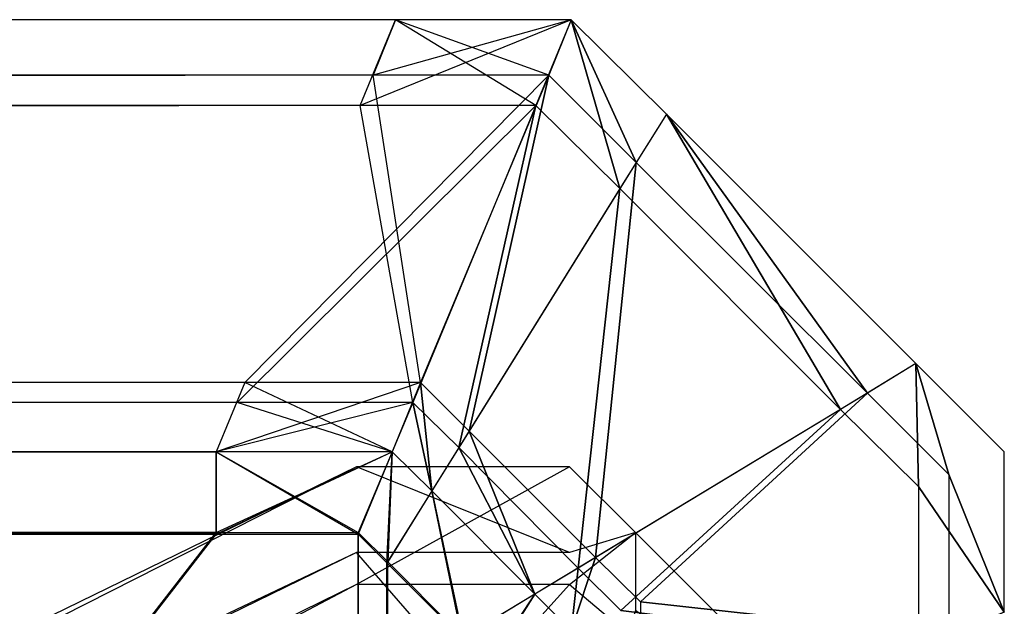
# Model space of a CAD drawing. Extents: x -0.418 to 0, y -0.27 to 0.
# Tile 89 of 89: x -0.001137 to 0, y -0.001283 to -0.000606. Entities that reach past the tile are written whole.
import ezdxf

# ---------------------------------------------------------------- set-up
doc = ezdxf.new("R2010")
doc.units = 0
for name, color, linetype in [('L10_KORPUS1_0___REPLACEMTFOREMP', 7, 'CONTINUOUS'), ('L5_KORPUS1_5___REPLACEMTFOREMPT', 7, 'CONTINUOUS'), ('L9_KORPUS1_1___REPLACEMTFOREMPT', 7, 'CONTINUOUS')]:
    doc.layers.add(name, color=color, linetype=linetype)

msp = doc.modelspace()

# ---------------------------------------------------------------- linework, layer by layer
at = {"layer": 'L10_KORPUS1_0___REPLACEMTFOREMP', "color": 8}
for points, invisible_edges in [([(-0.208999, -0.000606, 0.007194), (-0.000744, -0.000705, 0.007293), (-0.000703, -0.000606, 0.007194), (-0.208999, -0.000606, 0.007194)], 13), ([(-0.000744, -0.000705, 0.007293), (-0.208999, -0.000606, 0.007194), (-0.208999, -0.000705, 0.007293), (-0.000744, -0.000705, 0.007293)], 14), ([(-0.208999, -0.000606, 0.000566), (-0.000703, -0.000606, 0.007022), (-0.000703, -0.000606, 0.000566), (-0.208999, -0.000606, 0.000566)], 13), ([(-0.000703, -0.000606, 0.007022), (-0.208999, -0.000606, 0.000566), (-0.208999, -0.000606, 0.007022), (-0.000703, -0.000606, 0.007022)], 14), ([(-0.208999, -0.000606, 0.007022), (-0.000703, -0.000606, 0.007194), (-0.000703, -0.000606, 0.007022), (-0.208999, -0.000606, 0.007022)], 13), ([(-0.000703, -0.000606, 0.007194), (-0.208999, -0.000606, 0.007022), (-0.208999, -0.000606, 0.007194), (-0.000703, -0.000606, 0.007194)], 14), ([(-0.208999, -0.00067, 0.000436), (-0.000703, -0.000606, 0.0005), (-0.000729, -0.00067, 0.000436), (-0.208999, -0.00067, 0.000436)], 13), ([(-0.000703, -0.000606, 0.0005), (-0.208999, -0.00067, 0.000436), (-0.208999, -0.000606, 0.0005), (-0.000703, -0.000606, 0.0005)], 14), ([(-0.208999, -0.000606, 0.0005), (-0.000703, -0.000606, 0.000566), (-0.000703, -0.000606, 0.0005), (-0.208999, -0.000606, 0.0005)], 13), ([(-0.000703, -0.000606, 0.000566), (-0.208999, -0.000606, 0.0005), (-0.208999, -0.000606, 0.000566), (-0.000703, -0.000606, 0.000566)], 14), ([(-0.000744, -0.000705, 0.007293), (-0.0005, -0.000606, 0.007194), (-0.000703, -0.000606, 0.007194), (-0.000744, -0.000705, 0.007293)], 13), ([(-0.0005, -0.000606, 0.007194), (-0.000744, -0.000705, 0.007293), (-0.000541, -0.000705, 0.007293), (-0.0005, -0.000606, 0.007194)], 14), ([(-0.000703, -0.000606, 0.0005), (-0.000526, -0.00067, 0.000436), (-0.000729, -0.00067, 0.000436), (-0.000703, -0.000606, 0.0005)], 13), ([(-0.000703, -0.000606, 0.007022), (-0.0005, -0.000606, 0.000566), (-0.000703, -0.000606, 0.000566), (-0.000703, -0.000606, 0.007022)], 13), ([(-0.0005, -0.000606, 0.000566), (-0.000703, -0.000606, 0.007022), (-0.0005, -0.000606, 0.007022), (-0.0005, -0.000606, 0.000566)], 14), ([(-0.000703, -0.000606, 0.007194), (-0.0005, -0.000606, 0.007022), (-0.000703, -0.000606, 0.007022), (-0.000703, -0.000606, 0.007194)], 13), ([(-0.0005, -0.000606, 0.007022), (-0.000703, -0.000606, 0.007194), (-0.0005, -0.000606, 0.007194), (-0.0005, -0.000606, 0.007022)], 14), ([(-0.000703, -0.000606, 0.000566), (-0.0005, -0.000606, 0.0005), (-0.000703, -0.000606, 0.0005), (-0.000703, -0.000606, 0.000566)], 13), ([(-0.0005, -0.000606, 0.0005), (-0.000703, -0.000606, 0.000566), (-0.0005, -0.000606, 0.000566), (-0.0005, -0.000606, 0.0005)], 14), ([(-0.000526, -0.00067, 0.000436), (-0.000703, -0.000606, 0.0005), (-0.0005, -0.000606, 0.0005), (-0.000526, -0.00067, 0.000436)], 14), ([(-0.000444, -0.000801, 0.007293), (-0.0005, -0.000606, 0.007194), (-0.000541, -0.000705, 0.007293), (-0.000444, -0.000801, 0.007293)], 13), ([(-0.0005, -0.000606, 0.0005), (-0.000425, -0.000771, 0.000436), (-0.000526, -0.00067, 0.000436), (-0.0005, -0.000606, 0.0005)], 13), ([(-0.000425, -0.000771, 0.000436), (-0.0005, -0.000606, 0.0005), (-0.00039, -0.000715, 0.0005), (-0.000425, -0.000771, 0.000436)], 14), ([(-0.0005, -0.000606, 0.000566), (-0.00039, -0.000715, 0.0005), (-0.0005, -0.000606, 0.0005), (-0.0005, -0.000606, 0.000566)], 13), ([(-0.00039, -0.000715, 0.0005), (-0.0005, -0.000606, 0.000566), (-0.00039, -0.000715, 0.000566), (-0.00039, -0.000715, 0.0005)], 14), ([(-0.0005, -0.000606, 0.007022), (-0.00039, -0.000715, 0.000566), (-0.0005, -0.000606, 0.000566), (-0.0005, -0.000606, 0.007022)], 13), ([(-0.00039, -0.000715, 0.000566), (-0.0005, -0.000606, 0.007022), (-0.00039, -0.000715, 0.007022), (-0.00039, -0.000715, 0.000566)], 14), ([(-0.0005, -0.000606, 0.007194), (-0.000444, -0.000801, 0.007293), (-0.00039, -0.000715, 0.007194), (-0.0005, -0.000606, 0.007194)], 14), ([(-0.0005, -0.000606, 0.007194), (-0.00039, -0.000715, 0.007022), (-0.0005, -0.000606, 0.007022), (-0.0005, -0.000606, 0.007194)], 13), ([(-0.00039, -0.000715, 0.007022), (-0.0005, -0.000606, 0.007194), (-0.00039, -0.000715, 0.007194), (-0.00039, -0.000715, 0.007022)], 14), ([(-0.208999, -0.00067, 0.000436), (-0.000877, -0.001025, 0.00008), (-0.208999, -0.001025, 0.00008), (-0.208999, -0.00067, 0.000436)], 13), ([(-0.000877, -0.001025, 0.00008), (-0.208999, -0.00067, 0.000436), (-0.000729, -0.00067, 0.000436), (-0.000877, -0.001025, 0.00008)], 14), ([(-0.000729, -0.00067, 0.000436), (-0.000674, -0.001025, 0.00008), (-0.000877, -0.001025, 0.00008), (-0.000729, -0.00067, 0.000436)], 13), ([(-0.000674, -0.001025, 0.00008), (-0.000729, -0.00067, 0.000436), (-0.000526, -0.00067, 0.000436), (-0.000674, -0.001025, 0.00008)], 14), ([(-0.000526, -0.00067, 0.000436), (-0.000618, -0.001081, 0.00008), (-0.000674, -0.001025, 0.00008), (-0.000526, -0.00067, 0.000436)], 13), ([(-0.000618, -0.001081, 0.00008), (-0.000526, -0.00067, 0.000436), (-0.000425, -0.000771, 0.000436), (-0.000618, -0.001081, 0.00008)], 14), ([(-0.208999, -0.001048, 0.007637), (-0.000744, -0.000705, 0.007293), (-0.208999, -0.000705, 0.007293), (-0.208999, -0.001048, 0.007637)], 13), ([(-0.000744, -0.000705, 0.007293), (-0.208999, -0.001048, 0.007637), (-0.000886, -0.001048, 0.007637), (-0.000744, -0.000705, 0.007293)], 14), ([(-0.000886, -0.001048, 0.007637), (-0.000541, -0.000705, 0.007293), (-0.000744, -0.000705, 0.007293), (-0.000886, -0.001048, 0.007637)], 13), ([(-0.000541, -0.000705, 0.007293), (-0.000886, -0.001048, 0.007637), (-0.000683, -0.001048, 0.007637), (-0.000541, -0.000705, 0.007293)], 14), ([(-0.00063, -0.0011, 0.007637), (-0.000541, -0.000705, 0.007293), (-0.000683, -0.001048, 0.007637), (-0.00063, -0.0011, 0.007637)], 13), ([(-0.000541, -0.000705, 0.007293), (-0.00063, -0.0011, 0.007637), (-0.000444, -0.000801, 0.007293), (-0.000541, -0.000705, 0.007293)], 14), ([(-0.000189, -0.001056, 0.007293), (-0.00039, -0.000715, 0.007194), (-0.000444, -0.000801, 0.007293), (-0.000189, -0.001056, 0.007293)], 13), ([(-0.00039, -0.000715, 0.0005), (-0.000158, -0.001037, 0.000436), (-0.000425, -0.000771, 0.000436), (-0.00039, -0.000715, 0.0005)], 13), ([(-0.00039, -0.000715, 0.007194), (-0.000102, -0.001003, 0.007022), (-0.00039, -0.000715, 0.007022), (-0.00039, -0.000715, 0.007194)], 13), ([(-0.000102, -0.001003, 0.007022), (-0.00039, -0.000715, 0.007194), (-0.000102, -0.001003, 0.007194), (-0.000102, -0.001003, 0.007022)], 14), ([(-0.00039, -0.000715, 0.007194), (-0.000189, -0.001056, 0.007293), (-0.000102, -0.001003, 0.007194), (-0.00039, -0.000715, 0.007194)], 14), ([(-0.00039, -0.000715, 0.007022), (-0.000102, -0.001003, 0.000566), (-0.00039, -0.000715, 0.000566), (-0.00039, -0.000715, 0.007022)], 13), ([(-0.000102, -0.001003, 0.000566), (-0.00039, -0.000715, 0.007022), (-0.000102, -0.001003, 0.007022), (-0.000102, -0.001003, 0.000566)], 14), ([(-0.00039, -0.000715, 0.000566), (-0.000102, -0.001003, 0.0005), (-0.00039, -0.000715, 0.0005), (-0.00039, -0.000715, 0.000566)], 13), ([(-0.000102, -0.001003, 0.0005), (-0.00039, -0.000715, 0.000566), (-0.000102, -0.001003, 0.000566), (-0.000102, -0.001003, 0.0005)], 14), ([(-0.000158, -0.001037, 0.000436), (-0.00039, -0.000715, 0.0005), (-0.000102, -0.001003, 0.0005), (-0.000158, -0.001037, 0.000436)], 14), ([(-0.000425, -0.000771, 0.000436), (-0.000472, -0.001227, 0.00008), (-0.000618, -0.001081, 0.00008), (-0.000425, -0.000771, 0.000436)], 13), ([(-0.000472, -0.001227, 0.00008), (-0.000425, -0.000771, 0.000436), (-0.000158, -0.001037, 0.000436), (-0.000472, -0.001227, 0.00008)], 14), ([(-0.000492, -0.001239, 0.007637), (-0.000444, -0.000801, 0.007293), (-0.00063, -0.0011, 0.007637), (-0.000492, -0.001239, 0.007637)], 13), ([(-0.000444, -0.000801, 0.007293), (-0.000492, -0.001239, 0.007637), (-0.000189, -0.001056, 0.007293), (-0.000444, -0.000801, 0.007293)], 14), ([(-0.000099, -0.001145, 0.007293), (-0.000102, -0.001003, 0.007194), (-0.000189, -0.001056, 0.007293), (-0.000099, -0.001145, 0.007293)], 13), ([(-0.000102, -0.001003, 0.0005), (-0.000064, -0.001131, 0.000436), (-0.000158, -0.001037, 0.000436), (-0.000102, -0.001003, 0.0005)], 13), ([(-0.000102, -0.001003, 0.007194), (0, -0.001105, 0.007022), (-0.000102, -0.001003, 0.007022), (-0.000102, -0.001003, 0.007194)], 13), ([(0, -0.001105, 0.007022), (-0.000102, -0.001003, 0.007194), (0, -0.001105, 0.007194), (0, -0.001105, 0.007022)], 14), ([(-0.000102, -0.001003, 0.007194), (-0.000099, -0.001145, 0.007293), (0, -0.001105, 0.007194), (-0.000102, -0.001003, 0.007194)], 14), ([(-0.000102, -0.001003, 0.007022), (0, -0.001105, 0.000566), (-0.000102, -0.001003, 0.000566), (-0.000102, -0.001003, 0.007022)], 13), ([(0, -0.001105, 0.000566), (-0.000102, -0.001003, 0.007022), (0, -0.001105, 0.007022), (0, -0.001105, 0.000566)], 14), ([(-0.000102, -0.001003, 0.000566), (0, -0.001105, 0.0005), (-0.000102, -0.001003, 0.0005), (-0.000102, -0.001003, 0.000566)], 13), ([(0, -0.001105, 0.0005), (-0.000102, -0.001003, 0.000566), (0, -0.001105, 0.000566), (0, -0.001105, 0.0005)], 14), ([(-0.000064, -0.001131, 0.000436), (-0.000102, -0.001003, 0.0005), (0, -0.001105, 0.0005), (-0.000064, -0.001131, 0.000436)], 14), ([(-0.208999, -0.001105), (-0.000877, -0.001025, 0.00008), (-0.00091, -0.001105), (-0.208999, -0.001105)], 13), ([(-0.000877, -0.001025, 0.00008), (-0.208999, -0.001105), (-0.208999, -0.001025, 0.00008), (-0.000877, -0.001025, 0.00008)], 14), ([(-0.000877, -0.001025, 0.00008), (-0.000707, -0.001105), (-0.00091, -0.001105), (-0.000877, -0.001025, 0.00008)], 13), ([(-0.000707, -0.001105), (-0.000877, -0.001025, 0.00008), (-0.000674, -0.001025, 0.00008), (-0.000707, -0.001105)], 14), ([(-0.000674, -0.001025, 0.00008), (-0.000661, -0.00115), (-0.000707, -0.001105), (-0.000674, -0.001025, 0.00008)], 13), ([(-0.000661, -0.00115), (-0.000674, -0.001025, 0.00008), (-0.000618, -0.001081, 0.00008), (-0.000661, -0.00115)], 14), ([(-0.000158, -0.001037, 0.000436), (-0.00042, -0.001278, 0.00008), (-0.000472, -0.001227, 0.00008), (-0.000158, -0.001037, 0.000436)], 13), ([(-0.00042, -0.001278, 0.00008), (-0.000158, -0.001037, 0.000436), (-0.000064, -0.001131, 0.000436), (-0.00042, -0.001278, 0.00008)], 14), ([(-0.208999, -0.001105, 0.007694), (-0.000886, -0.001048, 0.007637), (-0.208999, -0.001048, 0.007637), (-0.208999, -0.001105, 0.007694)], 13), ([(-0.000886, -0.001048, 0.007637), (-0.208999, -0.001105, 0.007694), (-0.00091, -0.001105, 0.007694), (-0.000886, -0.001048, 0.007637)], 14), ([(-0.00091, -0.001105, 0.007694), (-0.000683, -0.001048, 0.007637), (-0.000886, -0.001048, 0.007637), (-0.00091, -0.001105, 0.007694)], 13), ([(-0.000683, -0.001048, 0.007637), (-0.00091, -0.001105, 0.007694), (-0.000707, -0.001105, 0.007694), (-0.000683, -0.001048, 0.007637)], 14), ([(-0.000661, -0.00115, 0.007694), (-0.000683, -0.001048, 0.007637), (-0.000707, -0.001105, 0.007694), (-0.000661, -0.00115, 0.007694)], 13), ([(-0.000683, -0.001048, 0.007637), (-0.000661, -0.00115, 0.007694), (-0.00063, -0.0011, 0.007637), (-0.000683, -0.001048, 0.007637)], 14), ([(-0.000443, -0.001288, 0.007637), (-0.000189, -0.001056, 0.007293), (-0.000492, -0.001239, 0.007637), (-0.000443, -0.001288, 0.007637)], 13), ([(-0.000189, -0.001056, 0.007293), (-0.000443, -0.001288, 0.007637), (-0.000099, -0.001145, 0.007293), (-0.000189, -0.001056, 0.007293)], 14), ([(-0.000618, -0.001081, 0.00008), (-0.000542, -0.001269), (-0.000661, -0.00115), (-0.000618, -0.001081, 0.00008)], 13), ([(-0.000542, -0.001269), (-0.000618, -0.001081, 0.00008), (-0.000472, -0.001227, 0.00008), (-0.000542, -0.001269)], 14), ([(-0.000542, -0.001269, 0.007694), (-0.00063, -0.0011, 0.007637), (-0.000661, -0.00115, 0.007694), (-0.000542, -0.001269, 0.007694)], 13), ([(-0.00063, -0.0011, 0.007637), (-0.000542, -0.001269, 0.007694), (-0.000492, -0.001239, 0.007637), (-0.00063, -0.0011, 0.007637)], 14), ([(-0.00091, -0.001105), (-0.208999, -0.001198), (-0.208999, -0.001105), (-0.00091, -0.001105)], 13), ([(-0.208999, -0.001198), (-0.00091, -0.001105), (-0.00091, -0.001198), (-0.208999, -0.001198)], 14), ([(-0.00091, -0.0012, 0.007694), (-0.208999, -0.001105, 0.007694), (-0.208999, -0.0012, 0.007694), (-0.00091, -0.0012, 0.007694)], 13), ([(-0.208999, -0.001105, 0.007694), (-0.00091, -0.0012, 0.007694), (-0.00091, -0.001105, 0.007694), (-0.208999, -0.001105, 0.007694)], 14), ([(-0.000707, -0.001105), (-0.00091, -0.001198), (-0.00091, -0.001105), (-0.000707, -0.001105)], 13), ([(-0.00091, -0.001198), (-0.000707, -0.001105), (-0.000746, -0.001198), (-0.00091, -0.001198)], 14), ([(-0.000746, -0.0012, 0.007694), (-0.00091, -0.001105, 0.007694), (-0.00091, -0.0012, 0.007694), (-0.000746, -0.0012, 0.007694)], 13), ([(-0.00091, -0.001105, 0.007694), (-0.000746, -0.0012, 0.007694), (-0.000707, -0.001105, 0.007694), (-0.00091, -0.001105, 0.007694)], 14), ([(-0.000707, -0.001105), (-0.000712, -0.001232), (-0.000746, -0.001198), (-0.000707, -0.001105)], 13), ([(-0.000713, -0.001233, 0.007694), (-0.000707, -0.001105, 0.007694), (-0.000746, -0.0012, 0.007694), (-0.000713, -0.001233, 0.007694)], 13), ([(-0.000707, -0.001105, 0.007694), (-0.000713, -0.001233, 0.007694), (-0.000661, -0.00115, 0.007694), (-0.000707, -0.001105, 0.007694)], 14), ([(-0.000712, -0.001232), (-0.000707, -0.001105), (-0.000661, -0.00115), (-0.000712, -0.001232)], 14), ([(-0.000099, -0.001145, 0.007293), (0, -0.00129, 0.007194), (0, -0.001105, 0.007194), (-0.000099, -0.001145, 0.007293)], 14), ([(0, -0.00129, 0.0005), (-0.000064, -0.001131, 0.000436), (0, -0.001105, 0.0005), (0, -0.00129, 0.0005)], 14), ([(0, -0.001105, 0.000566), (0, -0.00129, 0.007022), (0, -0.00129, 0.000566), (0, -0.001105, 0.000566)], 13), ([(0, -0.00129, 0.007022), (0, -0.001105, 0.000566), (0, -0.001105, 0.007022), (0, -0.00129, 0.007022)], 14), ([(0, -0.001105, 0.007022), (0, -0.00129, 0.007194), (0, -0.00129, 0.007022), (0, -0.001105, 0.007022)], 13), ([(0, -0.00129, 0.007194), (0, -0.001105, 0.007022), (0, -0.001105, 0.007194), (0, -0.00129, 0.007194)], 14), ([(0, -0.001105, 0.0005), (0, -0.00129, 0.000566), (0, -0.00129, 0.0005), (0, -0.001105, 0.0005)], 13), ([(0, -0.00129, 0.000566), (0, -0.001105, 0.0005), (0, -0.001105, 0.000566), (0, -0.00129, 0.000566)], 14), ([(-0.000064, -0.001317, 0.000436), (-0.00042, -0.001278, 0.00008), (-0.000064, -0.001131, 0.000436), (-0.000064, -0.001317, 0.000436)], 14), ([(-0.000064, -0.001131, 0.000436), (0, -0.00129, 0.0005), (-0.000064, -0.001317, 0.000436), (-0.000064, -0.001131, 0.000436)], 13), ([(-0.000443, -0.001288, 0.007637), (-0.000099, -0.001331, 0.007293), (-0.000099, -0.001145, 0.007293), (-0.000443, -0.001288, 0.007637)], 14), ([(0, -0.00129, 0.007194), (-0.000099, -0.001145, 0.007293), (-0.000099, -0.001331, 0.007293), (0, -0.00129, 0.007194)], 13), ([(-0.000626, -0.00132, 0.007694), (-0.000661, -0.00115, 0.007694), (-0.000713, -0.001233, 0.007694), (-0.000626, -0.00132, 0.007694)], 13), ([(-0.000661, -0.00115), (-0.000625, -0.001319), (-0.000712, -0.001232), (-0.000661, -0.00115)], 13), ([(-0.000661, -0.00115, 0.007694), (-0.000626, -0.00132, 0.007694), (-0.000542, -0.001269, 0.007694), (-0.000661, -0.00115, 0.007694)], 14), ([(-0.000625, -0.001319), (-0.000661, -0.00115), (-0.000542, -0.001269), (-0.000625, -0.001319)], 14), ([(-0.00091, -0.001198), (-0.208999, -0.269192), (-0.208999, -0.001198), (-0.00091, -0.001198)], 13), ([(-0.208999, -0.269192), (-0.00091, -0.001198), (-0.000906, -0.269192), (-0.208999, -0.269192)], 10), ([(-0.000906, -0.269191, 0.007694), (-0.208999, -0.0012, 0.007694), (-0.208999, -0.269191, 0.007694), (-0.000906, -0.269191, 0.007694)], 13), ([(-0.208999, -0.0012, 0.007694), (-0.000906, -0.269191, 0.007694), (-0.00091, -0.0012, 0.007694), (-0.208999, -0.0012, 0.007694)], 10), ([(-0.000906, -0.269192), (-0.00091, -0.001198), (-0.000746, -0.001198), (-0.000906, -0.269192)], 13), ([(-0.00091, -0.0012, 0.007694), (-0.000906, -0.269191, 0.007694), (-0.000746, -0.0012, 0.007694), (-0.00091, -0.0012, 0.007694)], 13), ([(-0.000906, -0.269192), (-0.000746, -0.001198), (-0.000746, -0.269192), (-0.000906, -0.269192)], 10), ([(-0.000746, -0.0012, 0.007694), (-0.000906, -0.269191, 0.007694), (-0.000746, -0.269191, 0.007694), (-0.000746, -0.0012, 0.007694)], 10), ([(-0.000746, -0.269192), (-0.000746, -0.001198), (-0.000712, -0.001232), (-0.000746, -0.269192)], 13), ([(-0.000746, -0.0012, 0.007694), (-0.000746, -0.269191, 0.007694), (-0.000709, -0.269154, 0.007694), (-0.000746, -0.0012, 0.007694)], 13), ([(-0.000746, -0.0012, 0.007694), (-0.000709, -0.269154, 0.007694), (-0.000713, -0.001233, 0.007694), (-0.000746, -0.0012, 0.007694)], 10), ([(-0.000472, -0.001227, 0.00008), (-0.0005, -0.001311), (-0.000542, -0.001269), (-0.000472, -0.001227, 0.00008)], 13), ([(-0.0005, -0.001311), (-0.000472, -0.001227, 0.00008), (-0.00042, -0.001278, 0.00008), (-0.0005, -0.001311)], 14), ([(-0.000746, -0.269192), (-0.000712, -0.001232), (-0.000709, -0.269155), (-0.000746, -0.269192)], 10), ([(-0.000713, -0.001233, 0.007694), (-0.000709, -0.269154, 0.007694), (-0.000626, -0.00132, 0.007694), (-0.000713, -0.001233, 0.007694)], 13), ([(-0.000709, -0.269155), (-0.000712, -0.001232), (-0.000625, -0.001319), (-0.000709, -0.269155)], 13), ([(-0.0005, -0.001311, 0.007694), (-0.000492, -0.001239, 0.007637), (-0.000542, -0.001269, 0.007694), (-0.0005, -0.001311, 0.007694)], 13), ([(-0.000492, -0.001239, 0.007637), (-0.0005, -0.001311, 0.007694), (-0.000443, -0.001288, 0.007637), (-0.000492, -0.001239, 0.007637)], 14), ([(-0.000595, -0.00135, 0.007694), (-0.000542, -0.001269, 0.007694), (-0.000626, -0.00132, 0.007694), (-0.000595, -0.00135, 0.007694)], 13), ([(-0.000542, -0.001269), (-0.000594, -0.00135), (-0.000625, -0.001319), (-0.000542, -0.001269)], 13), ([(-0.000542, -0.001269, 0.007694), (-0.000595, -0.00135, 0.007694), (-0.0005, -0.001311, 0.007694), (-0.000542, -0.001269, 0.007694)], 14), ([(-0.000594, -0.00135), (-0.000542, -0.001269), (-0.0005, -0.001311), (-0.000594, -0.00135)], 14), ([(-0.00042, -0.001464, 0.00008), (-0.0005, -0.001311), (-0.00042, -0.001278, 0.00008), (-0.00042, -0.001464, 0.00008)], 14), ([(-0.00042, -0.001278, 0.00008), (-0.000064, -0.001317, 0.000436), (-0.00042, -0.001464, 0.00008), (-0.00042, -0.001278, 0.00008)], 13)]:
    msp.add_3dface(points, dxfattribs=dict(at, invisible_edges=invisible_edges))
at = {"layer": 'L5_KORPUS1_5___REPLACEMTFOREMPT', "color": 8}
for points, invisible_edges in [([(-0.000748, -0.001221, 0.007292), (-0.008117, -0.004716, 0.007391), (-0.000748, -0.001122, 0.007391), (-0.000748, -0.001221, 0.007292)], 14), ([(-0.008117, -0.004853, 0.929031), (-0.000748, -0.001122, 0.928894), (-0.008117, -0.004716, 0.928894), (-0.008117, -0.004853, 0.929031)], 13), ([(-0.000748, -0.001122, 0.928894), (-0.008117, -0.004853, 0.929031), (-0.000748, -0.001258, 0.929031), (-0.000748, -0.001122, 0.928894)], 14), ([(-0.008117, -0.004716, 0.928894), (-0.000748, -0.001122, 0.928623), (-0.008117, -0.004716, 0.928623), (-0.008117, -0.004716, 0.928894)], 13), ([(-0.000748, -0.001122, 0.928623), (-0.008117, -0.004716, 0.928894), (-0.000748, -0.001122, 0.928894), (-0.000748, -0.001122, 0.928623)], 14), ([(-0.008117, -0.004716, 0.928623), (-0.000748, -0.001122, 0.007642), (-0.008117, -0.004716, 0.007642), (-0.008117, -0.004716, 0.928623)], 13), ([(-0.000748, -0.001122, 0.007642), (-0.008117, -0.004716, 0.928623), (-0.000748, -0.001122, 0.928623), (-0.000748, -0.001122, 0.007642)], 14), ([(-0.008117, -0.004716, 0.007642), (-0.000748, -0.001122, 0.007391), (-0.008117, -0.004716, 0.007391), (-0.008117, -0.004716, 0.007642)], 13), ([(-0.000748, -0.001122, 0.007391), (-0.008117, -0.004716, 0.007642), (-0.000748, -0.001122, 0.007642), (-0.000748, -0.001122, 0.007391)], 14), ([(-0.000748, -0.001122, 0.007642), (-0.000502, -0.001122, 0.007391), (-0.000748, -0.001122, 0.007391), (-0.000748, -0.001122, 0.007642)], 13), ([(-0.000502, -0.001122, 0.007391), (-0.000748, -0.001122, 0.007642), (-0.000502, -0.001122, 0.007642), (-0.000502, -0.001122, 0.007391)], 14), ([(-0.000748, -0.001122, 0.928623), (-0.000502, -0.001122, 0.007642), (-0.000748, -0.001122, 0.007642), (-0.000748, -0.001122, 0.928623)], 13), ([(-0.000502, -0.001122, 0.007642), (-0.000748, -0.001122, 0.928623), (-0.000502, -0.001122, 0.928623), (-0.000502, -0.001122, 0.007642)], 14), ([(-0.000748, -0.001122, 0.928894), (-0.000502, -0.001122, 0.928623), (-0.000748, -0.001122, 0.928623), (-0.000748, -0.001122, 0.928894)], 13), ([(-0.000502, -0.001122, 0.928623), (-0.000748, -0.001122, 0.928894), (-0.000502, -0.001122, 0.928894), (-0.000502, -0.001122, 0.928623)], 14), ([(-0.000748, -0.001258, 0.929031), (-0.000502, -0.001122, 0.928894), (-0.000748, -0.001122, 0.928894), (-0.000748, -0.001258, 0.929031)], 13), ([(-0.000502, -0.001122, 0.928894), (-0.000748, -0.001258, 0.929031), (-0.000502, -0.001258, 0.929031), (-0.000502, -0.001122, 0.928894)], 14), ([(-0.000748, -0.001122, 0.007391), (-0.000502, -0.001221, 0.007292), (-0.000748, -0.001221, 0.007292), (-0.000748, -0.001122, 0.007391)], 13), ([(-0.000502, -0.001221, 0.007292), (-0.000748, -0.001122, 0.007391), (-0.000502, -0.001122, 0.007391), (-0.000502, -0.001221, 0.007292)], 14), ([(-0.000502, -0.001258, 0.929031), (-0.000426, -0.001198, 0.928862), (-0.000502, -0.001122, 0.928894), (-0.000502, -0.001258, 0.929031)], 14), ([(-0.000502, -0.001122, 0.928623), (-0.000426, -0.001198, 0.007673), (-0.000502, -0.001122, 0.007642), (-0.000502, -0.001122, 0.928623)], 13), ([(-0.000426, -0.001198, 0.007673), (-0.000502, -0.001122, 0.928623), (-0.000426, -0.001198, 0.928591), (-0.000426, -0.001198, 0.007673)], 14), ([(-0.000502, -0.001122, 0.928623), (-0.000426, -0.001198, 0.928862), (-0.000426, -0.001198, 0.928591), (-0.000502, -0.001122, 0.928623)], 13), ([(-0.000426, -0.001198, 0.928862), (-0.000502, -0.001122, 0.928623), (-0.000502, -0.001122, 0.928894), (-0.000426, -0.001198, 0.928862)], 14), ([(-0.000502, -0.001122, 0.007642), (-0.000426, -0.001198, 0.007423), (-0.000502, -0.001122, 0.007391), (-0.000502, -0.001122, 0.007642)], 13), ([(-0.000426, -0.001198, 0.007423), (-0.000502, -0.001122, 0.007642), (-0.000426, -0.001198, 0.007673), (-0.000426, -0.001198, 0.007423)], 14), ([(-0.000426, -0.001198, 0.007423), (-0.000502, -0.001221, 0.007292), (-0.000502, -0.001122, 0.007391), (-0.000426, -0.001198, 0.007423)], 14), ([(-0.000426, -0.001198, 0.928862), (-0.000502, -0.001258, 0.929031), (-0.000426, -0.001322, 0.928987), (-0.000426, -0.001198, 0.928862)], 13), ([(-0.000502, -0.001221, 0.007292), (-0.000426, -0.001198, 0.007423), (-0.000426, -0.001288, 0.007332), (-0.000502, -0.001221, 0.007292)], 13), ([(-0.000426, -0.001322, 0.928987), (-0.000092, -0.001531, 0.928724), (-0.000426, -0.001198, 0.928862), (-0.000426, -0.001322, 0.928987)], 14), ([(-0.000092, -0.001531, 0.007561), (-0.000426, -0.001288, 0.007332), (-0.000426, -0.001198, 0.007423), (-0.000092, -0.001531, 0.007561)], 14), ([(-0.000426, -0.001198, 0.007673), (-0.000092, -0.001531, 0.007561), (-0.000426, -0.001198, 0.007423), (-0.000426, -0.001198, 0.007673)], 13), ([(-0.000092, -0.001531, 0.007561), (-0.000426, -0.001198, 0.007673), (-0.000092, -0.001531, 0.007812), (-0.000092, -0.001531, 0.007561)], 14), ([(-0.000426, -0.001198, 0.928591), (-0.000092, -0.001531, 0.928724), (-0.000092, -0.001531, 0.928453), (-0.000426, -0.001198, 0.928591)], 13), ([(-0.000092, -0.001531, 0.928724), (-0.000426, -0.001198, 0.928591), (-0.000426, -0.001198, 0.928862), (-0.000092, -0.001531, 0.928724)], 14), ([(-0.000426, -0.001198, 0.928591), (-0.000092, -0.001531, 0.007812), (-0.000426, -0.001198, 0.007673), (-0.000426, -0.001198, 0.928591)], 13), ([(-0.000092, -0.001531, 0.007812), (-0.000426, -0.001198, 0.928591), (-0.000092, -0.001531, 0.928453), (-0.000092, -0.001531, 0.007812)], 14), ([(-0.000748, -0.001504, 0.007008), (-0.008117, -0.004815, 0.007292), (-0.000748, -0.001221, 0.007292), (-0.000748, -0.001504, 0.007008)], 14), ([(-0.008117, -0.004716, 0.007391), (-0.000748, -0.001221, 0.007292), (-0.008117, -0.004815, 0.007292), (-0.008117, -0.004716, 0.007391)], 13), ([(-0.000748, -0.001221, 0.007292), (-0.000502, -0.001504, 0.007008), (-0.000748, -0.001504, 0.007008), (-0.000748, -0.001221, 0.007292)], 13), ([(-0.000502, -0.001504, 0.007008), (-0.000748, -0.001221, 0.007292), (-0.000502, -0.001221, 0.007292), (-0.000502, -0.001504, 0.007008)], 14), ([(-0.000426, -0.001288, 0.007332), (-0.000502, -0.001504, 0.007008), (-0.000502, -0.001221, 0.007292), (-0.000426, -0.001288, 0.007332)], 14), ([(-0.008117, -0.005123, 0.929302), (-0.000748, -0.001258, 0.929031), (-0.008117, -0.004853, 0.929031), (-0.008117, -0.005123, 0.929302)], 13), ([(-0.000748, -0.001258, 0.929031), (-0.008117, -0.005123, 0.929302), (-0.000748, -0.001529, 0.929302), (-0.000748, -0.001258, 0.929031)], 14), ([(-0.000748, -0.001529, 0.929302), (-0.000502, -0.001258, 0.929031), (-0.000748, -0.001258, 0.929031), (-0.000748, -0.001529, 0.929302)], 13), ([(-0.000502, -0.001258, 0.929031), (-0.000748, -0.001529, 0.929302), (-0.000502, -0.001529, 0.929302), (-0.000502, -0.001258, 0.929031)], 14), ([(-0.000502, -0.001529, 0.929302), (-0.000426, -0.001322, 0.928987), (-0.000502, -0.001258, 0.929031), (-0.000502, -0.001529, 0.929302)], 14)]:
    msp.add_3dface(points, dxfattribs=dict(at, invisible_edges=invisible_edges))
at = {"layer": 'L9_KORPUS1_1___REPLACEMTFOREMPT', "color": 8}
for points, invisible_edges in [([(-0.208999, -0.000606, 0.928806), (-0.000744, -0.000705, 0.928707), (-0.208999, -0.000705, 0.928707), (-0.208999, -0.000606, 0.928806)], 13), ([(-0.000744, -0.000705, 0.928707), (-0.208999, -0.000606, 0.928806), (-0.000703, -0.000606, 0.928806), (-0.000744, -0.000705, 0.928707)], 14), ([(-0.208999, -0.000606, 0.935434), (-0.000703, -0.000606, 0.928978), (-0.208999, -0.000606, 0.928978), (-0.208999, -0.000606, 0.935434)], 13), ([(-0.000703, -0.000606, 0.928978), (-0.208999, -0.000606, 0.935434), (-0.000703, -0.000606, 0.935434), (-0.000703, -0.000606, 0.928978)], 14), ([(-0.208999, -0.000606, 0.928978), (-0.000703, -0.000606, 0.928806), (-0.208999, -0.000606, 0.928806), (-0.208999, -0.000606, 0.928978)], 13), ([(-0.000703, -0.000606, 0.928806), (-0.208999, -0.000606, 0.928978), (-0.000703, -0.000606, 0.928978), (-0.000703, -0.000606, 0.928806)], 14), ([(-0.208999, -0.00067, 0.935564), (-0.000703, -0.000606, 0.9355), (-0.208999, -0.000606, 0.9355), (-0.208999, -0.00067, 0.935564)], 13), ([(-0.000703, -0.000606, 0.9355), (-0.208999, -0.00067, 0.935564), (-0.000729, -0.00067, 0.935564), (-0.000703, -0.000606, 0.9355)], 14), ([(-0.208999, -0.000606, 0.9355), (-0.000703, -0.000606, 0.935434), (-0.208999, -0.000606, 0.935434), (-0.208999, -0.000606, 0.9355)], 13), ([(-0.000703, -0.000606, 0.935434), (-0.208999, -0.000606, 0.9355), (-0.000703, -0.000606, 0.9355), (-0.000703, -0.000606, 0.935434)], 14), ([(-0.000703, -0.000606, 0.928806), (-0.000541, -0.000705, 0.928707), (-0.000744, -0.000705, 0.928707), (-0.000703, -0.000606, 0.928806)], 13), ([(-0.000729, -0.00067, 0.935564), (-0.0005, -0.000606, 0.9355), (-0.000703, -0.000606, 0.9355), (-0.000729, -0.00067, 0.935564)], 13), ([(-0.0005, -0.000606, 0.9355), (-0.000729, -0.00067, 0.935564), (-0.000526, -0.00067, 0.935564), (-0.0005, -0.000606, 0.9355)], 14), ([(-0.000541, -0.000705, 0.928707), (-0.000703, -0.000606, 0.928806), (-0.0005, -0.000606, 0.928806), (-0.000541, -0.000705, 0.928707)], 14), ([(-0.000703, -0.000606, 0.935434), (-0.0005, -0.000606, 0.928978), (-0.000703, -0.000606, 0.928978), (-0.000703, -0.000606, 0.935434)], 13), ([(-0.0005, -0.000606, 0.928978), (-0.000703, -0.000606, 0.935434), (-0.0005, -0.000606, 0.935434), (-0.0005, -0.000606, 0.928978)], 14), ([(-0.000703, -0.000606, 0.928978), (-0.0005, -0.000606, 0.928806), (-0.000703, -0.000606, 0.928806), (-0.000703, -0.000606, 0.928978)], 13), ([(-0.0005, -0.000606, 0.928806), (-0.000703, -0.000606, 0.928978), (-0.0005, -0.000606, 0.928978), (-0.0005, -0.000606, 0.928806)], 14), ([(-0.000703, -0.000606, 0.9355), (-0.0005, -0.000606, 0.935434), (-0.000703, -0.000606, 0.935434), (-0.000703, -0.000606, 0.9355)], 13), ([(-0.0005, -0.000606, 0.935434), (-0.000703, -0.000606, 0.9355), (-0.0005, -0.000606, 0.9355), (-0.0005, -0.000606, 0.935434)], 14), ([(-0.0005, -0.000606, 0.928806), (-0.000444, -0.000801, 0.928707), (-0.000541, -0.000705, 0.928707), (-0.0005, -0.000606, 0.928806)], 13), ([(-0.000425, -0.000771, 0.935564), (-0.0005, -0.000606, 0.9355), (-0.000526, -0.00067, 0.935564), (-0.000425, -0.000771, 0.935564)], 13), ([(-0.0005, -0.000606, 0.9355), (-0.000425, -0.000771, 0.935564), (-0.00039, -0.000715, 0.9355), (-0.0005, -0.000606, 0.9355)], 14), ([(-0.0005, -0.000606, 0.9355), (-0.00039, -0.000715, 0.935434), (-0.0005, -0.000606, 0.935434), (-0.0005, -0.000606, 0.9355)], 13), ([(-0.00039, -0.000715, 0.935434), (-0.0005, -0.000606, 0.9355), (-0.00039, -0.000715, 0.9355), (-0.00039, -0.000715, 0.935434)], 14), ([(-0.0005, -0.000606, 0.935434), (-0.00039, -0.000715, 0.928978), (-0.0005, -0.000606, 0.928978), (-0.0005, -0.000606, 0.935434)], 13), ([(-0.00039, -0.000715, 0.928978), (-0.0005, -0.000606, 0.935434), (-0.00039, -0.000715, 0.935434), (-0.00039, -0.000715, 0.928978)], 14), ([(-0.000444, -0.000801, 0.928707), (-0.0005, -0.000606, 0.928806), (-0.00039, -0.000715, 0.928806), (-0.000444, -0.000801, 0.928707)], 14), ([(-0.0005, -0.000606, 0.928978), (-0.00039, -0.000715, 0.928806), (-0.0005, -0.000606, 0.928806), (-0.0005, -0.000606, 0.928978)], 13), ([(-0.00039, -0.000715, 0.928806), (-0.0005, -0.000606, 0.928978), (-0.00039, -0.000715, 0.928978), (-0.00039, -0.000715, 0.928806)], 14), ([(-0.208999, -0.001025, 0.93592), (-0.000729, -0.00067, 0.935564), (-0.208999, -0.00067, 0.935564), (-0.208999, -0.001025, 0.93592)], 13), ([(-0.000729, -0.00067, 0.935564), (-0.208999, -0.001025, 0.93592), (-0.000877, -0.001025, 0.93592), (-0.000729, -0.00067, 0.935564)], 14), ([(-0.000877, -0.001025, 0.93592), (-0.000526, -0.00067, 0.935564), (-0.000729, -0.00067, 0.935564), (-0.000877, -0.001025, 0.93592)], 13), ([(-0.000526, -0.00067, 0.935564), (-0.000877, -0.001025, 0.93592), (-0.000674, -0.001025, 0.93592), (-0.000526, -0.00067, 0.935564)], 14), ([(-0.000618, -0.001081, 0.93592), (-0.000526, -0.00067, 0.935564), (-0.000674, -0.001025, 0.93592), (-0.000618, -0.001081, 0.93592)], 13), ([(-0.000526, -0.00067, 0.935564), (-0.000618, -0.001081, 0.93592), (-0.000425, -0.000771, 0.935564), (-0.000526, -0.00067, 0.935564)], 14), ([(-0.208999, -0.000705, 0.928707), (-0.000886, -0.001048, 0.928363), (-0.208999, -0.001048, 0.928363), (-0.208999, -0.000705, 0.928707)], 13), ([(-0.000886, -0.001048, 0.928363), (-0.208999, -0.000705, 0.928707), (-0.000744, -0.000705, 0.928707), (-0.000886, -0.001048, 0.928363)], 14), ([(-0.000744, -0.000705, 0.928707), (-0.000683, -0.001048, 0.928363), (-0.000886, -0.001048, 0.928363), (-0.000744, -0.000705, 0.928707)], 13), ([(-0.000683, -0.001048, 0.928363), (-0.000744, -0.000705, 0.928707), (-0.000541, -0.000705, 0.928707), (-0.000683, -0.001048, 0.928363)], 14), ([(-0.000541, -0.000705, 0.928707), (-0.00063, -0.0011, 0.928363), (-0.000683, -0.001048, 0.928363), (-0.000541, -0.000705, 0.928707)], 13), ([(-0.00063, -0.0011, 0.928363), (-0.000541, -0.000705, 0.928707), (-0.000444, -0.000801, 0.928707), (-0.00063, -0.0011, 0.928363)], 14), ([(-0.00039, -0.000715, 0.928806), (-0.000189, -0.001056, 0.928707), (-0.000444, -0.000801, 0.928707), (-0.00039, -0.000715, 0.928806)], 13), ([(-0.000158, -0.001037, 0.935564), (-0.00039, -0.000715, 0.9355), (-0.000425, -0.000771, 0.935564), (-0.000158, -0.001037, 0.935564)], 13), ([(-0.00039, -0.000715, 0.928978), (-0.000102, -0.001003, 0.928806), (-0.00039, -0.000715, 0.928806), (-0.00039, -0.000715, 0.928978)], 13), ([(-0.000102, -0.001003, 0.928806), (-0.00039, -0.000715, 0.928978), (-0.000102, -0.001003, 0.928978), (-0.000102, -0.001003, 0.928806)], 14), ([(-0.000189, -0.001056, 0.928707), (-0.00039, -0.000715, 0.928806), (-0.000102, -0.001003, 0.928806), (-0.000189, -0.001056, 0.928707)], 14), ([(-0.00039, -0.000715, 0.935434), (-0.000102, -0.001003, 0.928978), (-0.00039, -0.000715, 0.928978), (-0.00039, -0.000715, 0.935434)], 13), ([(-0.000102, -0.001003, 0.928978), (-0.00039, -0.000715, 0.935434), (-0.000102, -0.001003, 0.935434), (-0.000102, -0.001003, 0.928978)], 14), ([(-0.00039, -0.000715, 0.9355), (-0.000102, -0.001003, 0.935434), (-0.00039, -0.000715, 0.935434), (-0.00039, -0.000715, 0.9355)], 13), ([(-0.000102, -0.001003, 0.935434), (-0.00039, -0.000715, 0.9355), (-0.000102, -0.001003, 0.9355), (-0.000102, -0.001003, 0.935434)], 14), ([(-0.00039, -0.000715, 0.9355), (-0.000158, -0.001037, 0.935564), (-0.000102, -0.001003, 0.9355), (-0.00039, -0.000715, 0.9355)], 14), ([(-0.000472, -0.001227, 0.93592), (-0.000425, -0.000771, 0.935564), (-0.000618, -0.001081, 0.93592), (-0.000472, -0.001227, 0.93592)], 13), ([(-0.000425, -0.000771, 0.935564), (-0.000472, -0.001227, 0.93592), (-0.000158, -0.001037, 0.935564), (-0.000425, -0.000771, 0.935564)], 14), ([(-0.000444, -0.000801, 0.928707), (-0.000492, -0.001239, 0.928363), (-0.00063, -0.0011, 0.928363), (-0.000444, -0.000801, 0.928707)], 13), ([(-0.000492, -0.001239, 0.928363), (-0.000444, -0.000801, 0.928707), (-0.000189, -0.001056, 0.928707), (-0.000492, -0.001239, 0.928363)], 14), ([(-0.000102, -0.001003, 0.928806), (-0.000099, -0.001145, 0.928707), (-0.000189, -0.001056, 0.928707), (-0.000102, -0.001003, 0.928806)], 13), ([(-0.000064, -0.001131, 0.935564), (-0.000102, -0.001003, 0.9355), (-0.000158, -0.001037, 0.935564), (-0.000064, -0.001131, 0.935564)], 13), ([(-0.000102, -0.001003, 0.928978), (0, -0.001105, 0.928806), (-0.000102, -0.001003, 0.928806), (-0.000102, -0.001003, 0.928978)], 13), ([(0, -0.001105, 0.928806), (-0.000102, -0.001003, 0.928978), (0, -0.001105, 0.928978), (0, -0.001105, 0.928806)], 14), ([(-0.000099, -0.001145, 0.928707), (-0.000102, -0.001003, 0.928806), (0, -0.001105, 0.928806), (-0.000099, -0.001145, 0.928707)], 14), ([(-0.000102, -0.001003, 0.935434), (0, -0.001105, 0.928978), (-0.000102, -0.001003, 0.928978), (-0.000102, -0.001003, 0.935434)], 13), ([(0, -0.001105, 0.928978), (-0.000102, -0.001003, 0.935434), (0, -0.001105, 0.935434), (0, -0.001105, 0.928978)], 14), ([(-0.000102, -0.001003, 0.9355), (0, -0.001105, 0.935434), (-0.000102, -0.001003, 0.935434), (-0.000102, -0.001003, 0.9355)], 13), ([(0, -0.001105, 0.935434), (-0.000102, -0.001003, 0.9355), (0, -0.001105, 0.9355), (0, -0.001105, 0.935434)], 14), ([(-0.000102, -0.001003, 0.9355), (-0.000064, -0.001131, 0.935564), (0, -0.001105, 0.9355), (-0.000102, -0.001003, 0.9355)], 14), ([(-0.208999, -0.001105, 0.936), (-0.000877, -0.001025, 0.93592), (-0.208999, -0.001025, 0.93592), (-0.208999, -0.001105, 0.936)], 13), ([(-0.000877, -0.001025, 0.93592), (-0.208999, -0.001105, 0.936), (-0.00091, -0.001105, 0.936), (-0.000877, -0.001025, 0.93592)], 14), ([(-0.00091, -0.001105, 0.936), (-0.000674, -0.001025, 0.93592), (-0.000877, -0.001025, 0.93592), (-0.00091, -0.001105, 0.936)], 13), ([(-0.000674, -0.001025, 0.93592), (-0.00091, -0.001105, 0.936), (-0.000707, -0.001105, 0.936), (-0.000674, -0.001025, 0.93592)], 14), ([(-0.000661, -0.00115, 0.936), (-0.000674, -0.001025, 0.93592), (-0.000707, -0.001105, 0.936), (-0.000661, -0.00115, 0.936)], 13), ([(-0.000674, -0.001025, 0.93592), (-0.000661, -0.00115, 0.936), (-0.000618, -0.001081, 0.93592), (-0.000674, -0.001025, 0.93592)], 14), ([(-0.00042, -0.001278, 0.93592), (-0.000158, -0.001037, 0.935564), (-0.000472, -0.001227, 0.93592), (-0.00042, -0.001278, 0.93592)], 13), ([(-0.000158, -0.001037, 0.935564), (-0.00042, -0.001278, 0.93592), (-0.000064, -0.001131, 0.935564), (-0.000158, -0.001037, 0.935564)], 14), ([(-0.208999, -0.001048, 0.928363), (-0.00091, -0.001105, 0.928306), (-0.208999, -0.001105, 0.928306), (-0.208999, -0.001048, 0.928363)], 13), ([(-0.00091, -0.001105, 0.928306), (-0.208999, -0.001048, 0.928363), (-0.000886, -0.001048, 0.928363), (-0.00091, -0.001105, 0.928306)], 14), ([(-0.000886, -0.001048, 0.928363), (-0.000707, -0.001105, 0.928306), (-0.00091, -0.001105, 0.928306), (-0.000886, -0.001048, 0.928363)], 13), ([(-0.000707, -0.001105, 0.928306), (-0.000886, -0.001048, 0.928363), (-0.000683, -0.001048, 0.928363), (-0.000707, -0.001105, 0.928306)], 14), ([(-0.000683, -0.001048, 0.928363), (-0.000661, -0.00115, 0.928306), (-0.000707, -0.001105, 0.928306), (-0.000683, -0.001048, 0.928363)], 13), ([(-0.000661, -0.00115, 0.928306), (-0.000683, -0.001048, 0.928363), (-0.00063, -0.0011, 0.928363), (-0.000661, -0.00115, 0.928306)], 14), ([(-0.000189, -0.001056, 0.928707), (-0.000443, -0.001288, 0.928363), (-0.000492, -0.001239, 0.928363), (-0.000189, -0.001056, 0.928707)], 13), ([(-0.000443, -0.001288, 0.928363), (-0.000189, -0.001056, 0.928707), (-0.000099, -0.001145, 0.928707), (-0.000443, -0.001288, 0.928363)], 14), ([(-0.000542, -0.001269, 0.936), (-0.000618, -0.001081, 0.93592), (-0.000661, -0.00115, 0.936), (-0.000542, -0.001269, 0.936)], 13), ([(-0.000618, -0.001081, 0.93592), (-0.000542, -0.001269, 0.936), (-0.000472, -0.001227, 0.93592), (-0.000618, -0.001081, 0.93592)], 14), ([(-0.00063, -0.0011, 0.928363), (-0.000542, -0.001269, 0.928306), (-0.000661, -0.00115, 0.928306), (-0.00063, -0.0011, 0.928363)], 13), ([(-0.000542, -0.001269, 0.928306), (-0.00063, -0.0011, 0.928363), (-0.000492, -0.001239, 0.928363), (-0.000542, -0.001269, 0.928306)], 14), ([(-0.00091, -0.001198, 0.936), (-0.208999, -0.001105, 0.936), (-0.208999, -0.001198, 0.936), (-0.00091, -0.001198, 0.936)], 13), ([(-0.208999, -0.001105, 0.936), (-0.00091, -0.001198, 0.936), (-0.00091, -0.001105, 0.936), (-0.208999, -0.001105, 0.936)], 14), ([(-0.00091, -0.001105, 0.928306), (-0.208999, -0.0012, 0.928306), (-0.208999, -0.001105, 0.928306), (-0.00091, -0.001105, 0.928306)], 13), ([(-0.208999, -0.0012, 0.928306), (-0.00091, -0.001105, 0.928306), (-0.00091, -0.0012, 0.928306), (-0.208999, -0.0012, 0.928306)], 14), ([(-0.000746, -0.001198, 0.936), (-0.00091, -0.001105, 0.936), (-0.00091, -0.001198, 0.936), (-0.000746, -0.001198, 0.936)], 13), ([(-0.00091, -0.001105, 0.936), (-0.000746, -0.001198, 0.936), (-0.000707, -0.001105, 0.936), (-0.00091, -0.001105, 0.936)], 14), ([(-0.000707, -0.001105, 0.928306), (-0.00091, -0.0012, 0.928306), (-0.00091, -0.001105, 0.928306), (-0.000707, -0.001105, 0.928306)], 13), ([(-0.00091, -0.0012, 0.928306), (-0.000707, -0.001105, 0.928306), (-0.000746, -0.0012, 0.928306), (-0.00091, -0.0012, 0.928306)], 14), ([(-0.000712, -0.001232, 0.936), (-0.000707, -0.001105, 0.936), (-0.000746, -0.001198, 0.936), (-0.000712, -0.001232, 0.936)], 13), ([(-0.000707, -0.001105, 0.928306), (-0.000713, -0.001233, 0.928306), (-0.000746, -0.0012, 0.928306), (-0.000707, -0.001105, 0.928306)], 13), ([(-0.000713, -0.001233, 0.928306), (-0.000707, -0.001105, 0.928306), (-0.000661, -0.00115, 0.928306), (-0.000713, -0.001233, 0.928306)], 14), ([(-0.000707, -0.001105, 0.936), (-0.000712, -0.001232, 0.936), (-0.000661, -0.00115, 0.936), (-0.000707, -0.001105, 0.936)], 14), ([(0, -0.00129, 0.928806), (-0.000099, -0.001145, 0.928707), (0, -0.001105, 0.928806), (0, -0.00129, 0.928806)], 14), ([(-0.000064, -0.001131, 0.935564), (0, -0.00129, 0.9355), (0, -0.001105, 0.9355), (-0.000064, -0.001131, 0.935564)], 14), ([(0, -0.001105, 0.928978), (0, -0.00129, 0.935434), (0, -0.00129, 0.928978), (0, -0.001105, 0.928978)], 13), ([(0, -0.00129, 0.935434), (0, -0.001105, 0.928978), (0, -0.001105, 0.935434), (0, -0.00129, 0.935434)], 14), ([(0, -0.001105, 0.928806), (0, -0.00129, 0.928978), (0, -0.00129, 0.928806), (0, -0.001105, 0.928806)], 13), ([(0, -0.00129, 0.928978), (0, -0.001105, 0.928806), (0, -0.001105, 0.928978), (0, -0.00129, 0.928978)], 14), ([(0, -0.001105, 0.935434), (0, -0.00129, 0.9355), (0, -0.00129, 0.935434), (0, -0.001105, 0.935434)], 13), ([(0, -0.00129, 0.9355), (0, -0.001105, 0.935434), (0, -0.001105, 0.9355), (0, -0.00129, 0.9355)], 14), ([(-0.00042, -0.001278, 0.93592), (-0.000064, -0.001317, 0.935564), (-0.000064, -0.001131, 0.935564), (-0.00042, -0.001278, 0.93592)], 14), ([(0, -0.00129, 0.9355), (-0.000064, -0.001131, 0.935564), (-0.000064, -0.001317, 0.935564), (0, -0.00129, 0.9355)], 13), ([(-0.000099, -0.001331, 0.928707), (-0.000443, -0.001288, 0.928363), (-0.000099, -0.001145, 0.928707), (-0.000099, -0.001331, 0.928707)], 14), ([(-0.000099, -0.001145, 0.928707), (0, -0.00129, 0.928806), (-0.000099, -0.001331, 0.928707), (-0.000099, -0.001145, 0.928707)], 13), ([(-0.000661, -0.00115, 0.928306), (-0.000626, -0.00132, 0.928306), (-0.000713, -0.001233, 0.928306), (-0.000661, -0.00115, 0.928306)], 13), ([(-0.000625, -0.001319, 0.936), (-0.000661, -0.00115, 0.936), (-0.000712, -0.001232, 0.936), (-0.000625, -0.001319, 0.936)], 13), ([(-0.000626, -0.00132, 0.928306), (-0.000661, -0.00115, 0.928306), (-0.000542, -0.001269, 0.928306), (-0.000626, -0.00132, 0.928306)], 14), ([(-0.000661, -0.00115, 0.936), (-0.000625, -0.001319, 0.936), (-0.000542, -0.001269, 0.936), (-0.000661, -0.00115, 0.936)], 14), ([(-0.000906, -0.269192, 0.936), (-0.208999, -0.001198, 0.936), (-0.208999, -0.269192, 0.936), (-0.000906, -0.269192, 0.936)], 13), ([(-0.208999, -0.001198, 0.936), (-0.000906, -0.269192, 0.936), (-0.00091, -0.001198, 0.936), (-0.208999, -0.001198, 0.936)], 10), ([(-0.00091, -0.0012, 0.928306), (-0.208999, -0.269191, 0.928306), (-0.208999, -0.0012, 0.928306), (-0.00091, -0.0012, 0.928306)], 13), ([(-0.208999, -0.269191, 0.928306), (-0.00091, -0.0012, 0.928306), (-0.000906, -0.269191, 0.928306), (-0.208999, -0.269191, 0.928306)], 10), ([(-0.00091, -0.001198, 0.936), (-0.000906, -0.269192, 0.936), (-0.000746, -0.001198, 0.936), (-0.00091, -0.001198, 0.936)], 13), ([(-0.000906, -0.269191, 0.928306), (-0.00091, -0.0012, 0.928306), (-0.000746, -0.0012, 0.928306), (-0.000906, -0.269191, 0.928306)], 13), ([(-0.000746, -0.001198, 0.936), (-0.000906, -0.269192, 0.936), (-0.000746, -0.269192, 0.936), (-0.000746, -0.001198, 0.936)], 10), ([(-0.000906, -0.269191, 0.928306), (-0.000746, -0.0012, 0.928306), (-0.000746, -0.269191, 0.928306), (-0.000906, -0.269191, 0.928306)], 10), ([(-0.000746, -0.001198, 0.936), (-0.000746, -0.269192, 0.936), (-0.000709, -0.269155, 0.936), (-0.000746, -0.001198, 0.936)], 13), ([(-0.000746, -0.001198, 0.936), (-0.000709, -0.269155, 0.936), (-0.000712, -0.001232, 0.936), (-0.000746, -0.001198, 0.936)], 10), ([(-0.000746, -0.269191, 0.928306), (-0.000746, -0.0012, 0.928306), (-0.000713, -0.001233, 0.928306), (-0.000746, -0.269191, 0.928306)], 13), ([(-0.0005, -0.001311, 0.936), (-0.000472, -0.001227, 0.93592), (-0.000542, -0.001269, 0.936), (-0.0005, -0.001311, 0.936)], 13), ([(-0.000472, -0.001227, 0.93592), (-0.0005, -0.001311, 0.936), (-0.00042, -0.001278, 0.93592), (-0.000472, -0.001227, 0.93592)], 14), ([(-0.000746, -0.269191, 0.928306), (-0.000713, -0.001233, 0.928306), (-0.000709, -0.269154, 0.928306), (-0.000746, -0.269191, 0.928306)], 10), ([(-0.000709, -0.269154, 0.928306), (-0.000713, -0.001233, 0.928306), (-0.000626, -0.00132, 0.928306), (-0.000709, -0.269154, 0.928306)], 13), ([(-0.000712, -0.001232, 0.936), (-0.000709, -0.269155, 0.936), (-0.000625, -0.001319, 0.936), (-0.000712, -0.001232, 0.936)], 13), ([(-0.000492, -0.001239, 0.928363), (-0.0005, -0.001311, 0.928306), (-0.000542, -0.001269, 0.928306), (-0.000492, -0.001239, 0.928363)], 13), ([(-0.0005, -0.001311, 0.928306), (-0.000492, -0.001239, 0.928363), (-0.000443, -0.001288, 0.928363), (-0.0005, -0.001311, 0.928306)], 14), ([(-0.000542, -0.001269, 0.928306), (-0.000595, -0.00135, 0.928306), (-0.000626, -0.00132, 0.928306), (-0.000542, -0.001269, 0.928306)], 13), ([(-0.000594, -0.00135, 0.936), (-0.000542, -0.001269, 0.936), (-0.000625, -0.001319, 0.936), (-0.000594, -0.00135, 0.936)], 13), ([(-0.000595, -0.00135, 0.928306), (-0.000542, -0.001269, 0.928306), (-0.0005, -0.001311, 0.928306), (-0.000595, -0.00135, 0.928306)], 14), ([(-0.000542, -0.001269, 0.936), (-0.000594, -0.00135, 0.936), (-0.0005, -0.001311, 0.936), (-0.000542, -0.001269, 0.936)], 14), ([(-0.0005, -0.001311, 0.936), (-0.00042, -0.001464, 0.93592), (-0.00042, -0.001278, 0.93592), (-0.0005, -0.001311, 0.936)], 14), ([(-0.000064, -0.001317, 0.935564), (-0.00042, -0.001278, 0.93592), (-0.00042, -0.001464, 0.93592), (-0.000064, -0.001317, 0.935564)], 13)]:
    msp.add_3dface(points, dxfattribs=dict(at, invisible_edges=invisible_edges))

doc.saveas('drawing.dxf')
